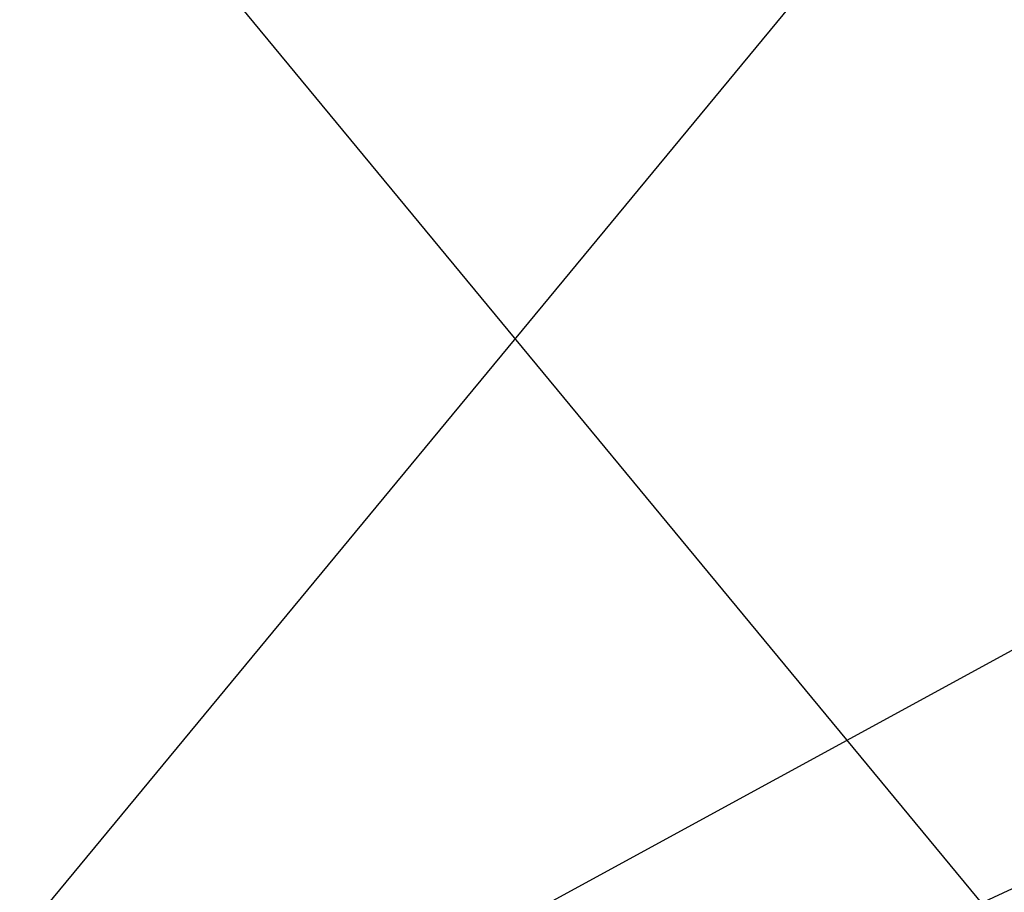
# Model space of a CAD drawing. Extents: x 0 to 0.787, y -0.451 to 0.
# Tile 14 of 32: x 0.111 to 0.238, y -0.339 to -0.226. Entities that reach past the tile are written whole.
import ezdxf

# ---------------------------------------------------------------- set-up
doc = ezdxf.new("R2010")
doc.units = 0
for name, color, linetype in [('L21_SCHUBU_N_A69600__4___REPLAC', 7, 'CONTINUOUS'), ('L29_KORPUS_N_A69600__0___REPLAC', 7, 'CONTINUOUS'), ('L8_SCHUBO_N_A69600__7___REPLACE', 7, 'CONTINUOUS')]:
    doc.layers.add(name, color=color, linetype=linetype)

msp = doc.modelspace()

# ---------------------------------------------------------------- linework, layer by layer
at = {"layer": 'L21_SCHUBU_N_A69600__4___REPLAC', "color": 8}
for points, invisible_edges in [([(0.7465, -0.43, 0.0494), (0.0405, -0.104, 0.0494), (0.0405, -0.43, 0.0494), (0.7465, -0.43, 0.0494)], 13), ([(0.0405, -0.104, 0.0494), (0.7465, -0.43, 0.0494), (0.746513, -0.104, 0.0494), (0.0405, -0.104, 0.0494)], 14), ([(0.746513, -0.104, 0.0334), (0.0405, -0.43, 0.0334), (0.0405, -0.104, 0.0334), (0.746513, -0.104, 0.0334)], 13), ([(0.0405, -0.43, 0.0334), (0.746513, -0.104, 0.0334), (0.7465, -0.43, 0.0334), (0.0405, -0.43, 0.0334)], 14)]:
    msp.add_3dface(points, dxfattribs=dict(at, invisible_edges=invisible_edges))
at = {"layer": 'L29_KORPUS_N_A69600__0___REPLAC', "color": 8}
for points, invisible_edges in [([(0.768, -0.4275, 0.0195), (0.019, -0.019, 0.0195), (0.019, -0.4275, 0.0195), (0.768, -0.4275, 0.0195)], 13), ([(0.019, -0.019, 0.0195), (0.768, -0.4275, 0.0195), (0.768, -0.019, 0.0195), (0.019, -0.019, 0.0195)], 14), ([(0.768, -0.019, 0.0005), (0.019, -0.4275, 0.0005), (0.019, -0.019, 0.0005), (0.768, -0.019, 0.0005)], 13), ([(0.019, -0.4275, 0.0005), (0.768, -0.019, 0.0005), (0.768, -0.4275, 0.0005), (0.019, -0.4275, 0.0005)], 14)]:
    msp.add_3dface(points, dxfattribs=dict(at, invisible_edges=invisible_edges))
at = {"layer": 'L8_SCHUBO_N_A69600__7___REPLACE', "color": 8}
for points, invisible_edges in [([(0.309996, -0.104, 0.2834), (0.040443, -0.43, 0.2834), (0.040443, -0.104, 0.2834), (0.309996, -0.104, 0.2834)], 13), ([(0.040443, -0.43, 0.2834), (0.309996, -0.104, 0.2834), (0.309996, -0.43, 0.2834), (0.040443, -0.43, 0.2834)], 14), ([(0.309996, -0.43, 0.2994), (0.040443, -0.104, 0.2994), (0.040443, -0.43, 0.2994), (0.309996, -0.43, 0.2994)], 13), ([(0.040443, -0.104, 0.2994), (0.309996, -0.43, 0.2994), (0.309996, -0.104, 0.2994), (0.040443, -0.104, 0.2994)], 14)]:
    msp.add_3dface(points, dxfattribs=dict(at, invisible_edges=invisible_edges))

doc.saveas('drawing.dxf')
